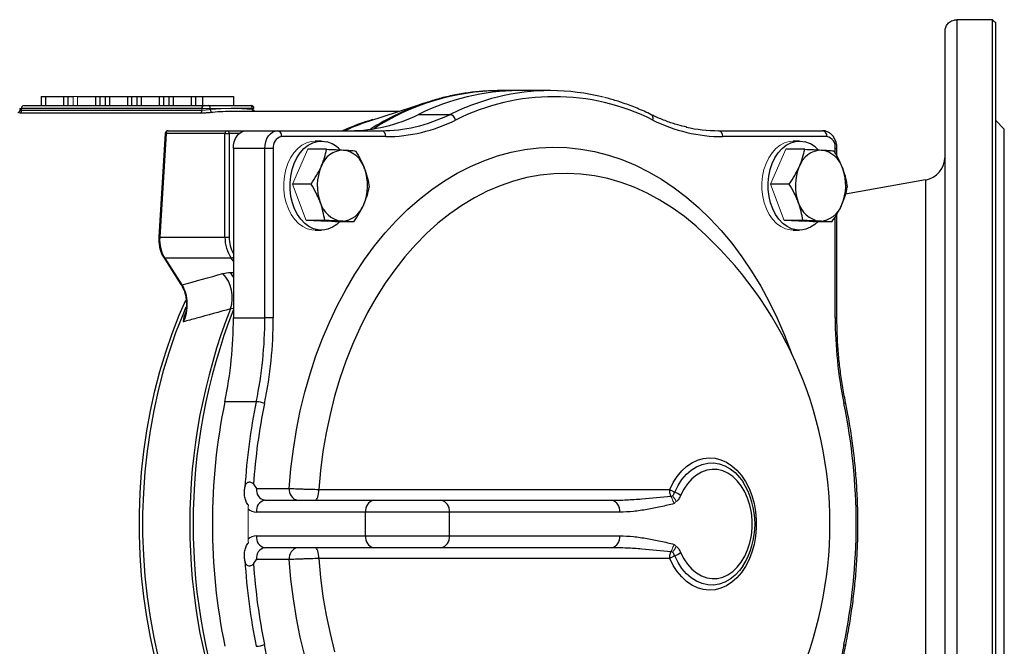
# Model space of a CAD drawing. Header units: millimetres. Extents: x -2057 to -42, y -528 to 953.
# Tile 11 of 22: x -788 to -456, y -399 to -188. Entities that reach past the tile are written whole.
import ezdxf

# ---------------------------------------------------------------- set-up
doc = ezdxf.new("R2010")
doc.units = ezdxf.units.MM

msp = doc.modelspace()

# ---------------------------------------------------------------- linework, layer by layer
at = {"color": 0, "linetype": 'Continuous', "lineweight": 25}
for p, q in [((-472.37, -187.74), (-472.37, -527.53)), ((-460.37, -187.74), (-472.37, -187.74)), ((-460.37, -527.53), (-460.37, -187.74)), ((-459.37, -188.71), (-459.37, -526.56)), ((-476.37, -523.62), (-476.37, -191.65)), ((-620.17, -211.63), (-626.61, -211.63)), ((-609.57, -211.63), (-620.17, -211.63)), ((-781.16, -213.63), (-779.69, -213.63)), ((-781.16, -213.63), (-781.16, -216.63)), ((-779.69, -213.63), (-773.63, -213.63)), ((-779.69, -213.63), (-779.69, -216.63)), ((-773.63, -213.63), (-773.63, -216.63)), ((-773.63, -213.63), (-772.18, -213.63)), ((-772.18, -213.63), (-772.18, -216.63)), ((-772.18, -213.63), (-770.39, -213.63)), ((-768.92, -213.63), (-762.86, -213.63)), ((-762.86, -213.63), (-762.86, -216.63)), ((-762.86, -213.63), (-761.41, -213.63)), ((-761.41, -213.63), (-761.41, -216.63)), ((-761.41, -213.63), (-759.62, -213.63)), ((-759.62, -213.63), (-758.15, -213.63)), ((-759.62, -213.63), (-759.62, -216.63)), ((-758.15, -213.63), (-752.09, -213.63)), ((-758.15, -213.63), (-758.15, -216.63)), ((-752.09, -213.63), (-752.09, -216.63)), ((-752.09, -213.63), (-750.64, -213.63)), ((-750.64, -213.63), (-750.64, -216.63)), ((-750.64, -213.63), (-748.85, -213.63)), ((-748.85, -213.63), (-747.38, -213.63)), ((-748.85, -213.63), (-748.85, -216.63)), ((-747.38, -213.63), (-741.32, -213.63)), ((-747.38, -213.63), (-747.38, -216.63)), ((-741.32, -213.63), (-739.87, -213.63)), ((-741.32, -213.63), (-741.32, -216.63)), ((-739.87, -213.63), (-739.87, -216.63)), ((-739.87, -213.63), (-738.08, -213.63)), ((-738.08, -213.63), (-736.61, -213.63)), ((-738.08, -213.63), (-738.08, -216.63)), ((-736.61, -213.63), (-730.55, -213.63)), ((-736.61, -213.63), (-736.61, -216.63)), ((-730.55, -213.63), (-730.55, -216.63)), ((-730.55, -213.63), (-729.1, -213.63)), ((-729.1, -213.63), (-729.1, -216.63)), ((-729.1, -213.63), (-726.74, -213.63)), ((-726.74, -213.63), (-716.25, -213.63)), ((-726.74, -213.63), (-726.74, -216.63)), ((-716.25, -213.63), (-716.25, -216.63)), ((-651.14, -215.59), (-670.77, -222.03)), ((-651.14, -215.59), (-650.93, -215.53)), ((-788.34, -217.63), (-788.34, -218.16)), ((-787.76, -218.24), (-787.76, -217.63)), ((-726.94, -217.63), (-787.76, -217.63)), ((-787.76, -218.24), (-726.94, -218.24)), ((-787.05, -216.63), (-726.24, -216.63)), ((-726.24, -216.63), (-724.82, -216.63)), ((-724.82, -216.63), (-710.68, -216.63)), ((-709.97, -217.63), (-717.05, -217.63)), ((-660.41, -218.63), (-716.34, -218.63)), ((-710.68, -216.63), (-710.39, -216.63)), ((-727.59, -219.23), (-788.4, -219.23)), ((-670.77, -222.03), (-670.92, -222.08)), ((-653.9, -219.64), (-643.29, -219.64)), ((-456.37, -224.63), (-459.37, -221.63)), ((-738.32, -225.13), (-718.46, -225.13)), ((-718.46, -225.13), (-712.1, -225.13)), ((-712.1, -225.13), (-701.49, -225.13)), ((-701.49, -225.13), (-666.4, -225.13)), ((-552.73, -225.13), (-517.64, -225.13)), ((-456.37, -490.63), (-456.37, -224.63)), ((-739.32, -226.07), (-741.47, -260.93)), ((-739.02, -226.13), (-741.18, -260.99)), ((-719.17, -226.13), (-739.02, -226.13)), ((-719.17, -260.99), (-719.17, -226.13)), ((-719.17, -226.13), (-717.75, -226.13)), ((-717.75, -226.13), (-717.75, -260.99)), ((-714.44, -226.13), (-717.75, -226.13)), ((-664.98, -227.13), (-700.07, -227.13)), ((-686.64, -228.63), (-688.76, -228.63)), ((-516.23, -227.13), (-551.32, -227.13)), ((-525.42, -228.63), (-527.54, -228.63)), ((-716.34, -231.13), (-716.34, -288.21)), ((-705.73, -231.13), (-716.34, -231.13)), ((-705.73, -288.21), (-705.73, -231.13)), ((-702.9, -231.13), (-705.73, -231.13)), ((-702.9, -231.13), (-702.9, -288.21)), ((-684.91, -231.38), (-691.22, -231.38)), ((-523.69, -231.38), (-530, -231.38)), ((-513.4, -232.79), (-513.4, -231.13)), ((-513.4, -231.13), (-512.81, -231.13)), ((-512.81, -233.84), (-512.81, -231.13)), ((-482.99, -241.74), (-509.98, -246.5)), ((-482.99, -241.74), (-482.99, -473.52)), ((-690.12, -243.12), (-696.43, -243.12)), ((-528.9, -243.12), (-535.21, -243.12)), ((-685.54, -255.37), (-691.85, -255.37)), ((-524.32, -255.37), (-530.63, -255.37)), ((-513.4, -288.21), (-513.4, -254.13)), ((-512.81, -288.21), (-512.81, -253.05)), ((-688.76, -258.63), (-686.64, -258.63)), ((-675.75, -255.88), (-682.06, -255.88)), ((-559.49, -258.06), (-559.67, -257.89)), ((-527.54, -258.63), (-525.42, -258.63)), ((-514.53, -255.88), (-520.84, -255.88)), ((-741.18, -260.99), (-719.17, -260.99)), ((-719.17, -260.99), (-717.75, -260.99)), ((-739.84, -267.9), (-734.01, -276.94)), ((-717.1, -268.06), (-739.5, -268.06)), ((-739.5, -268.06), (-733.67, -277.11)), ((-716.34, -269.13), (-717.1, -268.06)), ((-717.28, -272.91), (-716.34, -272.91)), ((-734.01, -276.94), (-734, -276.95)), ((-716.34, -284.99), (-717.31, -285.15)), ((-716.34, -288.21), (-705.73, -288.21)), ((-702.9, -288.21), (-705.73, -288.21)), ((-513.4, -288.21), (-512.81, -288.21)), ((-708.61, -316.43), (-719.21, -316.43)), ((-708.56, -345.63), (-697.5, -345.63)), ((-687.53, -345.98), (-569.17, -345.98)), ((-705.73, -349.63), (-668.96, -349.63)), ((-668.96, -349.63), (-646.33, -349.63)), ((-646.33, -349.63), (-588.86, -349.63)), ((-671.79, -353.63), (-708.56, -353.63)), ((-643.51, -353.63), (-671.79, -353.63)), ((-671.79, -361.63), (-671.79, -353.63)), ((-643.51, -361.63), (-643.51, -353.63)), ((-586.03, -353.63), (-643.51, -353.63)), ((-708.56, -361.63), (-671.79, -361.63)), ((-671.79, -361.63), (-643.51, -361.63)), ((-643.51, -361.63), (-586.03, -361.63)), ((-668.96, -365.63), (-705.73, -365.63)), ((-646.33, -365.63), (-668.96, -365.63)), ((-588.86, -365.63), (-646.33, -365.63)), ((-697.5, -369.63), (-708.56, -369.63)), ((-569.17, -369.28), (-687.53, -369.28))]:
    msp.add_line(p, q, dxfattribs=at)
at = {"color": 0, "linetype": 'Continuous', "lineweight": 18}
for p, q in [((-770.39, -213.63), (-768.92, -213.63)), ((-770.39, -213.63), (-770.39, -216.63)), ((-768.92, -213.63), (-768.92, -216.63)), ((-787.76, -217.63), (-788.34, -217.63)), ((-787.34, -216.63), (-787.05, -216.63)), ((-724.12, -217.63), (-726.94, -217.63)), ((-726.94, -218.24), (-726.94, -217.63)), ((-717.05, -217.63), (-724.12, -217.63)), ((-709.97, -217.99), (-709.97, -217.63)), ((-709.39, -217.63), (-709.97, -217.63)), ((-696.43, -243.12), (-691.22, -231.38)), ((-535.21, -243.12), (-530, -231.38)), ((-691.85, -255.37), (-696.43, -243.12)), ((-530.63, -255.37), (-535.21, -243.12)), ((-682.06, -255.88), (-691.85, -255.37)), ((-520.84, -255.88), (-530.63, -255.37)), ((-711.39, -357.63), (-711.39, -352.56)), ((-711.39, -362.7), (-711.39, -357.63))]:
    msp.add_line(p, q, dxfattribs=at)
at = {"color": 0, "linetype": 'Continuous', "lineweight": 25, "flags": 128}
for points in [[(-574.88, -221.53), (-574.82, -221.17), (-574.81, -220.81), (-574.86, -220.48), (-574.97, -220.2), (-575.13, -219.96), (-575.33, -219.79), (-575.42, -219.74)], [(-716.34, -231.13), (-716.26, -229.96), (-716.02, -228.84), (-715.62, -227.8), (-715.1, -226.89), (-714.45, -226.14), (-713.72, -225.59), (-712.92, -225.25), (-712.1, -225.13)], [(-705.73, -231.13), (-705.65, -229.96), (-705.41, -228.84), (-705.02, -227.8), (-704.49, -226.89), (-703.85, -226.14), (-703.11, -225.59), (-702.32, -225.25), (-701.49, -225.13)], [(-680.52, -255.88), (-681.44, -256.71), (-682.92, -257.68), (-684.47, -258.32), (-686.09, -258.61), (-687.71, -258.56), (-689.31, -258.15), (-690.84, -257.4), (-692.28, -256.34), (-693.59, -254.97), (-694.73, -253.34), (-695.68, -251.48), (-696.42, -249.43), (-696.93, -247.25), (-697.2, -244.99), (-697.23, -242.69), (-697, -240.42), (-696.53, -238.22), (-695.83, -236.15), (-694.92, -234.25), (-693.81, -232.57), (-692.53, -231.16), (-691.11, -230.03), (-689.59, -229.23), (-688, -228.76), (-686.38, -228.64), (-684.77, -228.87), (-684.77, -228.87)], [(-519.3, -255.88), (-520.22, -256.71), (-521.69, -257.68), (-523.25, -258.32), (-524.86, -258.61), (-526.49, -258.56), (-528.09, -258.15), (-529.62, -257.4), (-531.06, -256.34), (-532.36, -254.97), (-533.51, -253.34), (-534.46, -251.48), (-535.2, -249.43), (-535.71, -247.25), (-535.98, -244.99), (-536.01, -242.69), (-535.78, -240.42), (-535.31, -238.22), (-534.61, -236.15), (-533.7, -234.25), (-532.59, -232.57), (-531.31, -231.16), (-529.89, -230.03), (-528.37, -229.23), (-526.78, -228.76), (-525.16, -228.64), (-523.55, -228.87), (-523.55, -228.87)], [(-697.5, -345.63), (-696.94, -339.01), (-696.12, -332.45), (-695.06, -325.95), (-693.77, -319.54), (-692.24, -313.23), (-690.47, -307.05), (-688.48, -301.01), (-686.27, -295.12), (-683.84, -289.4), (-681.2, -283.88), (-678.36, -278.56), (-675.33, -273.45), (-672.11, -268.58), (-668.72, -263.95), (-665.15, -259.58), (-661.43, -255.49), (-657.57, -251.67), (-653.57, -248.15), (-649.44, -244.93), (-645.2, -242.02), (-640.85, -239.42), (-636.42, -237.16), (-631.91, -235.23), (-627.33, -233.63), (-622.7, -232.38), (-618.03, -231.47), (-613.33, -230.91), (-608.62, -230.7), (-603.9, -230.84), (-599.2, -231.33), (-594.52, -232.17), (-589.88, -233.36), (-585.3, -234.88), (-580.77, -236.75), (-576.32, -238.95), (-571.96, -241.48), (-567.69, -244.33), (-563.54, -247.49), (-559.51, -250.95), (-555.62, -254.71), (-551.87, -258.75), (-548.28, -263.07), (-544.85, -267.64), (-541.6, -272.47), (-538.53, -277.53), (-535.65, -282.81), (-532.97, -288.3), (-530.5, -293.98), (-528.24, -299.83), (-528.15, -300.08)], [(-559.67, -257.89), (-560.3, -257.34), (-564.25, -254.07), (-568.32, -251.11), (-572.51, -248.48), (-576.78, -246.17), (-581.14, -244.19), (-585.57, -242.56), (-590.06, -241.27), (-594.59, -240.33), (-599.15, -239.75), (-603.73, -239.52), (-608.3, -239.64), (-612.87, -240.12), (-617.41, -240.95), (-621.91, -242.13), (-626.36, -243.66), (-630.74, -245.53), (-635.05, -247.74), (-639.26, -250.28), (-643.37, -253.14), (-647.36, -256.32), (-651.22, -259.8), (-654.94, -263.57), (-658.51, -267.63), (-661.91, -271.96), (-665.15, -276.54), (-668.2, -281.37), (-671.06, -286.43), (-673.72, -291.7), (-676.17, -297.17), (-678.4, -302.82), (-680.42, -308.63), (-682.2, -314.6), (-683.75, -320.69), (-685.06, -326.89), (-686.13, -333.19), (-686.96, -339.56), (-687.53, -345.98)], [(-716.34, -274.56), (-716.54, -274.15), (-717.28, -272.91)], [(-732.35, -433.06), (-734.57, -427.96), (-736.98, -421.82), (-739.16, -415.51), (-741.11, -409.05), (-742.83, -402.46), (-744.31, -395.76), (-745.55, -388.96), (-746.55, -382.08), (-747.3, -375.14), (-747.8, -368.16), (-748.05, -361.14), (-748.05, -354.12), (-747.8, -347.11), (-747.3, -340.12), (-746.55, -333.18), (-745.55, -326.3), (-744.31, -319.5), (-742.83, -312.8), (-741.11, -306.21), (-739.16, -299.76), (-736.98, -293.45), (-734.57, -287.3), (-732.37, -282.25)], [(-732.32, -284.56), (-733.41, -287.12), (-735.82, -293.28), (-738.01, -299.6), (-739.97, -306.08), (-741.7, -312.68), (-743.19, -319.4), (-744.43, -326.22), (-745.44, -333.11), (-746.19, -340.07), (-746.69, -347.08), (-746.94, -354.11), (-746.94, -361.15), (-746.69, -368.18), (-746.19, -375.19), (-745.44, -382.15), (-744.43, -389.05), (-743.19, -395.86), (-741.7, -402.58), (-739.97, -409.19), (-738.01, -415.66), (-735.82, -421.98), (-733.41, -428.14), (-732.33, -430.69)], [(-510.47, -316.99), (-510.23, -316.88), (-510.06, -316.78), (-509.95, -316.68), (-509.92, -316.59), (-509.92, -316.59)], [(-569.17, -345.98), (-568.03, -343.68), (-566.68, -341.6), (-565.17, -339.77), (-563.5, -338.23), (-561.71, -337), (-559.82, -336.1), (-557.87, -335.54), (-555.88, -335.34), (-553.89, -335.49), (-551.93, -335.99), (-550.03, -336.84), (-548.23, -338.03), (-546.54, -339.52), (-545, -341.3), (-543.63, -343.35), (-542.45, -345.62), (-541.48, -348.09), (-540.75, -350.7), (-540.25, -353.43), (-540, -356.22), (-540, -359.04), (-540.25, -361.83), (-540.75, -364.56), (-541.48, -367.18), (-542.45, -369.64), (-543.63, -371.92), (-545, -373.96), (-546.54, -375.74), (-548.23, -377.24), (-550.03, -378.42), (-551.93, -379.27), (-553.89, -379.78), (-555.88, -379.93), (-557.87, -379.72), (-559.82, -379.17), (-561.71, -378.26), (-563.5, -377.03), (-565.17, -375.49), (-566.68, -373.67), (-568.03, -371.59), (-569.17, -369.28)], [(-567.5, -346.87), (-566.39, -344.63), (-565.07, -342.63), (-563.57, -340.89), (-561.93, -339.45), (-560.17, -338.33), (-558.31, -337.54), (-556.4, -337.12), (-554.47, -337.05), (-552.55, -337.35), (-550.67, -338), (-548.87, -339), (-547.18, -340.33), (-545.63, -341.97), (-544.58, -343.36)], [(-565.51, -367.25), (-564.45, -369.35), (-563.19, -371.22), (-561.77, -372.82), (-560.19, -374.12), (-558.51, -375.1), (-556.74, -375.74), (-554.93, -376.02), (-553.11, -375.95), (-551.32, -375.51), (-549.58, -374.72), (-547.94, -373.6), (-546.43, -372.17), (-545.07, -370.45), (-543.9, -368.48), (-542.93, -366.3), (-542.19, -363.95), (-541.68, -361.47), (-541.43, -358.92), (-541.43, -356.34), (-541.68, -353.79), (-542.19, -351.32), (-542.93, -348.97), (-543.9, -346.78), (-545.07, -344.81), (-546.43, -343.09), (-547.94, -341.66), (-549.58, -340.54), (-551.32, -339.75), (-553.11, -339.32), (-554.93, -339.24), (-556.74, -339.53), (-558.51, -340.16), (-560.19, -341.14), (-561.77, -342.45), (-563.19, -344.05), (-564.45, -345.92), (-565.51, -348.01)], [(-688.68, -349.63), (-688.47, -349.56), (-688.26, -349.36), (-688.07, -349.03), (-687.9, -348.58), (-687.76, -348.03), (-687.65, -347.4), (-687.57, -346.71), (-687.53, -345.98)], [(-687.53, -369.28), (-687.57, -368.56), (-687.65, -367.86), (-687.76, -367.23), (-687.9, -366.68), (-688.07, -366.24), (-688.26, -365.9), (-688.47, -365.7), (-688.68, -365.63)], [(-544.55, -371.86), (-545.63, -373.3), (-547.18, -374.93), (-548.87, -376.26), (-550.67, -377.26), (-552.55, -377.92), (-554.47, -378.21), (-556.4, -378.15), (-558.31, -377.72), (-560.17, -376.94), (-561.93, -375.82), (-563.57, -374.37), (-565.07, -372.63), (-566.39, -370.63), (-567.5, -368.4)], [(-692.24, -402.03), (-693.77, -395.73), (-695.06, -389.32), (-696.12, -382.82), (-696.94, -376.25), (-697.5, -369.63)], [(-687.53, -369.28), (-686.96, -375.71), (-686.13, -382.08), (-685.06, -388.37), (-683.75, -394.58), (-682.2, -400.67)], [(-510.47, -398.27), (-510.23, -398.38), (-510.06, -398.49), (-509.95, -398.59), (-509.92, -398.67), (-509.92, -398.68)]]:
    msp.add_lwpolyline(points, dxfattribs=at)
at = {"color": 0, "linetype": 'Continuous', "lineweight": 18, "flags": 128}
for points in [[(-688.76, -258.63), (-689.83, -258.56), (-691.43, -258.15), (-692.96, -257.4), (-694.4, -256.34), (-695.71, -254.97), (-696.85, -253.34), (-697.8, -251.48), (-698.54, -249.43), (-699.05, -247.25), (-699.32, -244.99), (-699.35, -242.69), (-699.12, -240.42), (-698.65, -238.22), (-697.95, -236.15), (-697.04, -234.25), (-695.93, -232.57), (-694.65, -231.16), (-693.23, -230.03), (-691.71, -229.23), (-690.12, -228.76), (-688.76, -228.63)], [(-527.54, -258.63), (-528.61, -258.56), (-530.21, -258.15), (-531.74, -257.4), (-533.18, -256.34), (-534.49, -254.97), (-535.63, -253.34), (-536.58, -251.48), (-537.32, -249.43), (-537.83, -247.25), (-538.1, -244.99), (-538.13, -242.69), (-537.9, -240.42), (-537.43, -238.22), (-536.73, -236.15), (-535.82, -234.25), (-534.71, -232.57), (-533.43, -231.16), (-532.01, -230.03), (-530.49, -229.23), (-528.9, -228.76), (-527.54, -228.63)]]:
    msp.add_lwpolyline(points, dxfattribs=at)
at = {"color": 0, "linetype": 'Continuous', "lineweight": 25}
for centre, radius, start, end in [((-625.79, -290.57), 78.94, 90.6001, 123.16), ((-619.89, -287.81), 76.18, 90.2094, 116.5156), ((-609.56, -285.32), 73.69, 75.8003, 103.8671), ((-624.44, -296.06), 84.78, 108.3594, 122.6323), ((-608.12, -291.13), 79.67, 103.8727, 116.1985), ((-608.15, -288), 74.32, 63.4096, 116.5904), ((-788.68, -218.35), 0.93, 287.6543, 6.764), ((-727.87, -218.35), 0.93, 287.6543, 6.764), ((-726.06, -217.51), 0.893, 101.4218, 188.0495), ((-725, -217.51), 0.893, 351.9505, 78.5782), ((-723.17, -218.06), 0.945, 175.6998, 258.7375), ((-716.33, -288.29), 69.66, 90.0029, 95.7873), ((-717.05, -287.79), 70.16, 84.2127, 89.9971), ((-710.86, -217.51), 0.893, 351.9505, 78.5782), ((-710.39, -217.63), 1, 0, 90), ((-708.76, -218.07), 1.21, 176.0575, 207.4477), ((-648.24, -294.7), 76.27, 106.015, 114.198), ((-646.78, -295.13), 76.94, 108.2855, 114.5201), ((-677.26, -172.69), 52.44, 270.2767, 296.4483), ((-665.24, -173.65), 53.49, 270.2767, 296.4483), ((-667.36, -170.72), 54.52, 283.0795, 296.1979), ((-643.69, -221.91), 2.3, 9.4511, 80.1235), ((-551.06, -173.65), 53.49, 243.5517, 269.7233), ((-738.32, -226.13), 1, 90, 176.46), ((-738.14, -226.01), 0.893, 101.4218, 188.0495), ((-718.28, -226.01), 0.893, 101.4218, 188.0495), ((-718.64, -226.01), 0.893, 351.9505, 78.5782), ((-701.84, -226.88), 1.79, 351.9505, 78.5782), ((-666.43, -174.54), 50.59, 270.0346, 283.0239), ((-666.75, -226.88), 1.79, 351.9505, 78.5782), ((-552.7, -174.57), 50.56, 257.4862, 269.9675), ((-553.09, -226.88), 1.79, 351.9505, 78.5782), ((-517.99, -226.88), 1.79, 351.9505, 78.5782), ((-739.04, -225.48), 0.655, 244.8951, 271.1444), ((-699.37, -230.63), 3.57, 101.4218, 188.0495), ((-687.23, -237.88), 9.34, 43.5914, 74.7112), ((-526.01, -237.88), 9.34, 43.5914, 74.7112), ((-516.93, -230.63), 3.57, 351.9505, 78.5782), ((-678.94, -239.88), 8.24, 92.1633, 161.4182), ((-680.57, -240.35), 8.81, 15.341, 81.4385), ((-517.72, -239.88), 8.24, 92.1633, 161.4182), ((-519.34, -240.35), 8.81, 15.341, 81.4385), ((-484.37, -233.87), 8, 280, 0), ((-671.76, -243.64), 16.3, 156.8978, 200.0894), ((-687.37, -243.62), 16.3, 336.8978, 20.0894), ((-510.54, -243.64), 16.3, 156.8978, 200.0894), ((-526.15, -243.62), 16.3, 336.8978, 20.0894), ((-678.57, -246.91), 8.81, 195.341, 261.4385), ((-680.2, -247.39), 8.24, 272.1633, 341.4182), ((-517.35, -246.91), 8.81, 195.341, 261.4385), ((-518.97, -247.39), 8.24, 272.1633, 341.4182), ((-649.16, -357.63), 134, 311.8993, 48.1007), ((-741.19, -260.34), 0.655, 244.8951, 271.1444), ((-706.8, -261.21), 12.37, 178.9993, 213.6506), ((-706.36, -261.15), 11.4, 179.2124, 208.8601), ((-739.52, -267.66), 0.401, 215.9667, 272.3004), ((-717.2, -266.59), 1.47, 274.2318, 305.9689), ((-728.58, -281.32), 11.9, 341.2275, 42.8505), ((-733.68, -276.7), 0.404, 217.8662, 272.1388), ((-532.85, -357.63), 198.19, 158.5479, 201.4521), ((-531.41, -357.63), 198.53, 158.6704, 201.3296), ((-855.2, -288.32), 138.86, 348.3218, 0.0472), ((-844.59, -288.32), 138.86, 348.3218, 0.0472), ((-844.54, -288.32), 141.64, 348.3218, 0.0472), ((-371.76, -288.32), 141.64, 179.9528, 191.6782), ((-519.47, -357.63), 203.95, 168.3443, 191.6557), ((-511.85, -357.2), 200.94, 168.2921, 176.5831), ((-511.98, -357.18), 197.98, 168.2893, 176.2466), ((-708.87, -324.79), 8.37, 68.7567, 88.216), ((-707.48, -357.63), 201.16, 348.3443, 11.6557), ((-567.11, -357.63), 26.67, 327.7517, 32.3668), ((-705.02, -346.13), 3.57, 171.9505, 258.5782), ((-693.97, -346.13), 3.57, 171.9505, 258.5782), ((-564.87, -339.9), 7.45, 234.734, 249.2991), ((-569.91, -353.37), 6.93, 50.5752, 69.7124), ((-705.02, -353.13), 3.57, 101.4218, 188.0495), ((-668.25, -353.13), 3.57, 101.4218, 188.0495), ((-647.04, -353.13), 3.57, 351.9505, 78.5782), ((-589.57, -353.13), 3.57, 351.9505, 78.5782), ((-708.48, -349.16), 4.47, 229.4764, 269.0165), ((-708.48, -366.1), 4.47, 90.9835, 130.5236), ((-705.02, -362.13), 3.57, 171.9505, 258.5782), ((-668.25, -362.13), 3.57, 171.9505, 258.5782), ((-647.04, -362.13), 3.57, 281.4218, 8.0495), ((-589.57, -362.13), 3.57, 281.4218, 8.0495), ((-705.02, -369.13), 3.57, 101.4218, 188.0495), ((-693.97, -369.13), 3.57, 101.4218, 188.0495), ((-564.87, -375.37), 7.45, 110.7009, 125.266), ((-569.91, -361.9), 6.93, 290.2876, 309.4248), ((-511.85, -358.06), 200.94, 183.4169, 191.7079), ((-511.98, -358.09), 197.98, 183.7534, 191.7107), ((-708.87, -390.47), 8.37, 271.784, 291.2433), ((-844.54, -426.94), 141.64, 359.9528, 11.6782), ((-371.76, -426.94), 141.64, 168.3218, 180.0472)]:
    msp.add_arc(centre, radius, start, end, dxfattribs=at)
at = {"color": 0, "linetype": 'Continuous', "lineweight": 18}
for centre, radius, start, end in [((-619.86, -287.97), 76.34, 90.2375, 116.4875), ((-786.87, -217.51), 0.893, 101.4218, 188.0495), ((-717.04, -287.79), 70.16, 90.0029, 95.7873), ((-519.41, -357.63), 204.01, 168.3478, 191.6522), ((-568.8, -344.74), 3.48, 270.4167, 278.3783), ((-571.39, -351.53), 4.56, 18.6198, 47.335), ((-505, -357.63), 206.39, 178.252, 180.0002), ((-505, -357.63), 206.39, 179.9998, 181.748), ((-571.39, -363.73), 4.56, 312.665, 341.3802), ((-568.8, -370.53), 3.48, 81.6217, 89.5833)]:
    msp.add_arc(centre, radius, start, end, dxfattribs=at)
at = {"color": 0, "linetype": 'Continuous', "lineweight": 25}
msp.add_ellipse((-734.11, -260.99), major_axis=(1.1, 9.97), ratio=0.702776, start_param=1.648421, end_param=2.433819, dxfattribs=at)
for points, knots in [([(-476.37, -191.62), (-476.37, -191.17), (-476.29, -190.74), (-476.06, -190.1), (-475.96, -189.89), (-475.72, -189.48), (-475.58, -189.29), (-475.25, -188.91), (-475.06, -188.73), (-474.64, -188.41), (-474.4, -188.26), (-473.88, -188.01), (-473.6, -187.91), (-473.15, -187.81), (-473, -187.78), (-472.69, -187.75), (-472.53, -187.74), (-472.37, -187.74)], [0, 0, 0, 0, 0.25, 0.25, 0.375, 0.375, 0.5, 0.5, 0.625, 0.625, 0.75, 0.75, 0.875, 0.875, 0.9375, 0.9375, 1, 1, 1, 1]), ([(-626.67, -211.63), (-628.31, -211.66), (-631.59, -211.73), (-636.51, -212.22), (-641.4, -213.01), (-646.22, -214.08), (-649.37, -215.05), (-650.92, -215.53)], [0, 0, 0, 0, 0.200562, 0.401857, 0.603221, 0.804763, 1, 1, 1, 1]), ([(-575.42, -219.74), (-576.23, -219.35), (-578.57, -218.23), (-582.49, -216.63), (-586.96, -215.06), (-589.9, -214.29), (-591.25, -213.94)], [0, 0, 0, 0, 0.157115, 0.45278, 0.748302, 1, 1, 1, 1]), ([(-788.35, -218.16), (-788.35, -218.19), (-788.33, -218.33), (-788.42, -218.56), (-788.57, -218.8), (-788.73, -218.95), (-788.86, -219.03), (-788.94, -219.06), (-788.97, -219.07), (-788.97, -219.07), (-788.97, -219.07)], [0, 0, 0, 0, 0.055633, 0.279461, 0.459562, 0.611479, 0.73441, 0.832641, 0.937549, 1, 1, 1, 1]), ([(-788.32, -218.16), (-788.32, -218.17), (-788.32, -218.2), (-788.09, -218.23), (-787.85, -218.24), (-787.76, -218.24)], [0, 0, 0, 0, 0.294176, 0.722913, 1, 1, 1, 1]), ([(-723.36, -218.99), (-723.5, -219), (-723.65, -219.02), (-723.98, -219.04), (-724.15, -219.06), (-724.51, -219.09), (-724.7, -219.1), (-725.08, -219.13), (-725.28, -219.14), (-725.67, -219.17), (-725.87, -219.18), (-726.25, -219.2), (-726.44, -219.2), (-726.8, -219.22), (-726.97, -219.22), (-727.3, -219.23), (-727.45, -219.23), (-727.59, -219.23)], [0, 0, 0, 0, 0.125, 0.125, 0.25, 0.25, 0.375, 0.375, 0.5, 0.5, 0.625, 0.625, 0.75, 0.75, 0.875, 0.875, 1, 1, 1, 1]), ([(-709.26, -218.63), (-709.27, -218.61), (-709.35, -218.5), (-709.4, -218.32), (-709.38, -218.18), (-709.38, -218.16)], [0, 0, 0, 0, 0.155877, 0.869217, 1, 1, 1, 1]), ([(-563.44, -223.93), (-564.46, -223.7), (-566.77, -223.17), (-570.32, -221.97), (-573.29, -220.76), (-574.98, -219.95), (-575.42, -219.74)], [0, 0, 0, 0, 0.249719, 0.568566, 0.887056, 1, 1, 1, 1]), ([(-512.81, -231.13), (-512.82, -230.87), (-512.84, -230.14), (-513.09, -228.96), (-513.62, -227.68), (-514.37, -226.62), (-515.27, -225.83), (-516.27, -225.33), (-517.08, -225.15), (-517.54, -225.13), (-517.64, -225.13)], [0, 0, 0, 0, 0.087279, 0.241747, 0.398466, 0.557208, 0.696149, 0.830559, 0.962208, 1, 1, 1, 1]), ([(-686.75, -237.25), (-686.53, -236.75), (-686.33, -236.26), (-685.96, -235.26), (-685.79, -234.76), (-685.34, -233.29), (-685.1, -232.33), (-684.91, -231.38)], [0, 0, 0, 0, 0.25, 0.25, 0.5, 0.5, 1, 1, 1, 1]), ([(-684.91, -231.38), (-683.87, -231.43), (-682.88, -231.47), (-680.98, -231.55), (-680.09, -231.6), (-679.25, -231.64)], [0, 0, 0, 0, 0.5, 0.5, 1, 1, 1, 1]), ([(-679.25, -231.64), (-678.84, -231.66), (-678.44, -231.68), (-677.68, -231.73), (-677.32, -231.75), (-676.3, -231.81), (-675.68, -231.86), (-675.12, -231.9)], [0, 0, 0, 0, 0.25, 0.25, 0.5, 0.5, 1, 1, 1, 1]), ([(-675.12, -231.9), (-674.51, -232.9), (-673.94, -233.91), (-672.92, -235.95), (-672.46, -236.98), (-672.07, -238.02)], [0, 0, 0, 0, 0.5, 0.5, 1, 1, 1, 1]), ([(-525.53, -237.25), (-525.31, -236.75), (-525.11, -236.26), (-524.74, -235.26), (-524.57, -234.76), (-524.12, -233.29), (-523.88, -232.33), (-523.69, -231.38)], [0, 0, 0, 0, 0.25, 0.25, 0.5, 0.5, 1, 1, 1, 1]), ([(-523.69, -231.38), (-522.65, -231.43), (-521.66, -231.47), (-519.76, -231.55), (-518.87, -231.6), (-518.03, -231.64)], [0, 0, 0, 0, 0.5, 0.5, 1, 1, 1, 1]), ([(-518.03, -231.64), (-517.62, -231.66), (-517.22, -231.68), (-516.46, -231.73), (-516.1, -231.75), (-515.08, -231.81), (-514.46, -231.86), (-513.9, -231.9)], [0, 0, 0, 0, 0.25, 0.25, 0.5, 0.5, 1, 1, 1, 1]), ([(-513.9, -231.9), (-513.29, -232.9), (-512.72, -233.91), (-511.69, -235.95), (-511.24, -236.98), (-510.85, -238.02)], [0, 0, 0, 0, 0.5, 0.5, 1, 1, 1, 1]), ([(-690.12, -243.12), (-689.46, -242.16), (-688.84, -241.19), (-687.7, -239.23), (-687.19, -238.24), (-686.75, -237.25)], [0, 0, 0, 0, 0.5, 0.5, 1, 1, 1, 1]), ([(-672.07, -238.02), (-671.87, -238.54), (-671.7, -239.06), (-671.38, -240.1), (-671.24, -240.61), (-670.86, -242.14), (-670.68, -243.15), (-670.54, -244.15)], [0, 0, 0, 0, 0.25, 0.25, 0.5, 0.5, 1, 1, 1, 1]), ([(-528.9, -243.12), (-528.24, -242.16), (-527.62, -241.19), (-526.48, -239.23), (-525.97, -238.24), (-525.53, -237.25)], [0, 0, 0, 0, 0.5, 0.5, 1, 1, 1, 1]), ([(-510.85, -238.02), (-510.65, -238.54), (-510.48, -239.06), (-510.16, -240.1), (-510.02, -240.61), (-509.64, -242.14), (-509.46, -243.15), (-509.31, -244.15)], [0, 0, 0, 0, 0.25, 0.25, 0.5, 0.5, 1, 1, 1, 1]), ([(-687.07, -249.24), (-687.26, -248.72), (-687.48, -248.2), (-687.93, -247.17), (-688.18, -246.65), (-688.95, -245.12), (-689.51, -244.12), (-690.12, -243.12)], [0, 0, 0, 0, 0.25, 0.25, 0.5, 0.5, 1, 1, 1, 1]), ([(-672.38, -250.01), (-672.16, -249.52), (-671.96, -249.02), (-671.59, -248.02), (-671.42, -247.53), (-670.96, -246.06), (-670.73, -245.1), (-670.54, -244.15)], [0, 0, 0, 0, 0.25, 0.25, 0.5, 0.5, 1, 1, 1, 1]), ([(-525.85, -249.24), (-526.04, -248.72), (-526.26, -248.2), (-526.71, -247.17), (-526.96, -246.65), (-527.73, -245.12), (-528.29, -244.12), (-528.9, -243.12)], [0, 0, 0, 0, 0.25, 0.25, 0.5, 0.5, 1, 1, 1, 1]), ([(-511.16, -250.01), (-510.94, -249.52), (-510.74, -249.02), (-510.37, -248.02), (-510.2, -247.53), (-509.74, -246.06), (-509.51, -245.1), (-509.31, -244.15)], [0, 0, 0, 0, 0.25, 0.25, 0.5, 0.5, 1, 1, 1, 1]), ([(-685.54, -255.37), (-685.68, -254.36), (-685.87, -253.36), (-686.37, -251.32), (-686.68, -250.29), (-687.07, -249.24)], [0, 0, 0, 0, 0.5, 0.5, 1, 1, 1, 1]), ([(-675.75, -255.88), (-675.09, -254.93), (-674.47, -253.95), (-673.33, -251.99), (-672.82, -251.01), (-672.38, -250.01)], [0, 0, 0, 0, 0.5, 0.5, 1, 1, 1, 1]), ([(-524.32, -255.37), (-524.46, -254.36), (-524.65, -253.36), (-525.15, -251.32), (-525.46, -250.29), (-525.85, -249.24)], [0, 0, 0, 0, 0.5, 0.5, 1, 1, 1, 1]), ([(-514.53, -255.88), (-513.87, -254.93), (-513.25, -253.95), (-512.11, -251.99), (-511.6, -251.01), (-511.16, -250.01)], [0, 0, 0, 0, 0.5, 0.5, 1, 1, 1, 1]), ([(-679.88, -255.62), (-680.3, -255.6), (-680.73, -255.58), (-681.63, -255.54), (-682.09, -255.52), (-683.51, -255.45), (-684.51, -255.41), (-685.54, -255.37)], [0, 0, 0, 0, 0.25, 0.25, 0.5, 0.5, 1, 1, 1, 1]), ([(-675.75, -255.88), (-676.32, -255.84), (-676.93, -255.8), (-678.3, -255.71), (-679.05, -255.67), (-679.88, -255.62)], [0, 0, 0, 0, 0.5, 0.5, 1, 1, 1, 1]), ([(-518.66, -255.62), (-519.08, -255.6), (-519.51, -255.58), (-520.41, -255.54), (-520.87, -255.52), (-522.29, -255.45), (-523.29, -255.41), (-524.32, -255.37)], [0, 0, 0, 0, 0.25, 0.25, 0.5, 0.5, 1, 1, 1, 1]), ([(-514.53, -255.88), (-515.1, -255.84), (-515.71, -255.8), (-517.08, -255.71), (-517.83, -255.67), (-518.66, -255.62)], [0, 0, 0, 0, 0.5, 0.5, 1, 1, 1, 1]), ([(-741.47, -260.93), (-741.49, -261.25), (-741.52, -262.16), (-741.4, -263.65), (-741.04, -265.34), (-740.51, -266.77), (-740.04, -267.56), (-739.84, -267.9)], [0, 0, 0, 0, 0.1244406, 0.3575712, 0.5913276, 0.8255334, 1, 1, 1, 1]), ([(-734.02, -276.96), (-733.83, -277.27), (-733.37, -278), (-732.82, -279.4), (-732.39, -281.08), (-732.17, -282.87), (-732.18, -284.71), (-732.35, -286.27), (-732.59, -287.17), (-732.68, -287.48)], [0, 0, 0, 0, 0.114657, 0.275235, 0.436335, 0.596673, 0.756101, 0.914053, 1, 1, 1, 1]), ([(-733.67, -277.11), (-733.17, -277.91), (-732.78, -278.81), (-732.43, -280.06), (-732.36, -280.32), (-732.25, -280.83), (-732.2, -281.09), (-732.08, -281.89), (-732.02, -282.43), (-731.98, -283.53), (-731.98, -284.1), (-732.06, -285.22), (-732.13, -285.78), (-732.33, -286.88), (-732.47, -287.44), (-732.8, -288.51), (-732.99, -289.03), (-733.22, -289.53)], [0, 0, 0, 0, 0.25, 0.25, 0.3125, 0.3125, 0.375, 0.375, 0.5, 0.5, 0.625, 0.625, 0.75, 0.75, 0.875, 0.875, 1, 1, 1, 1]), ([(-717.31, -285.15), (-721.14, -286.2), (-724.96, -287.25), (-728.78, -288.31), (-730.26, -288.72), (-731.74, -289.12), (-733.22, -289.53)], [0, 0, 0, 0, 0.02, 0.02, 0.02, 0.02774788, 0.02774788, 0.02774788, 0.02774788]), ([(-733.22, -289.53), (-733.22, -289.53), (-733.21, -289.48), (-733.17, -289.25), (-733.05, -288.56), (-732.88, -287.6), (-732.56, -286.76), (-732.43, -286.44)], [0, 0, 0, 0, 0.004827, 0.045194, 0.23198, 0.697354, 1, 1, 1, 1]), ([(-732.59, -287.26), (-732.72, -287.76), (-732.9, -288.48), (-733.12, -289.22), (-733.2, -289.48), (-733.22, -289.53), (-733.22, -289.53)], [0, 0, 0, 0, 0.64502, 0.930598, 0.992295, 1, 1, 1, 1]), ([(-509.92, -316.59), (-510.11, -315.64), (-510.66, -312.9), (-511.42, -308.29), (-512.1, -302.76), (-512.56, -297.18), (-512.78, -292.32), (-512.8, -289.33), (-512.81, -288.21)], [0, 0, 0, 0, 0.102318, 0.297496, 0.492702, 0.687916, 0.883134, 1, 1, 1, 1]), ([(-509.92, -398.68), (-509.69, -397.53), (-509.02, -394.2), (-508.07, -388.63), (-507.15, -381.96), (-506.46, -375.23), (-505.99, -368.47), (-505.74, -361.68), (-505.72, -354.89), (-505.93, -348.1), (-506.35, -341.33), (-507, -334.59), (-507.88, -327.91), (-508.86, -321.9), (-509.61, -318.15), (-509.92, -316.59)], [0, 0, 0, 0, 0.043073, 0.124725, 0.206378, 0.28803, 0.369681, 0.451331, 0.532981, 0.614632, 0.696284, 0.777937, 0.859593, 0.941252, 1, 1, 1, 1]), ([(-711.29, -351.34), (-711.58, -350.96), (-711.83, -350.54), (-712.13, -349.83), (-712.22, -349.59), (-712.37, -349.08), (-712.43, -348.82), (-712.53, -348.29), (-712.57, -348.01), (-712.62, -347.46), (-712.63, -347.18), (-712.62, -346.62), (-712.6, -346.34), (-712.53, -345.78), (-712.49, -345.5), (-712.43, -345.23)], [0, 0, 0, 0, 0.25, 0.25, 0.375, 0.375, 0.5, 0.5, 0.625, 0.625, 0.75, 0.75, 0.875, 0.875, 1, 1, 1, 1]), ([(-712.43, -345.23), (-712.39, -345.05), (-712.35, -344.88), (-712.24, -344.54), (-712.17, -344.38), (-712.01, -344.07), (-711.91, -343.92), (-711.72, -343.74), (-711.65, -343.68), (-711.5, -343.59), (-711.42, -343.55), (-711.25, -343.5), (-711.16, -343.48), (-710.98, -343.47), (-710.89, -343.47), (-710.62, -343.5), (-710.45, -343.54), (-710.13, -343.68), (-709.98, -343.76), (-709.73, -343.96), (-709.62, -344.08), (-709.53, -344.22)], [0, 0, 0, 0, 0.125, 0.125, 0.25, 0.25, 0.375, 0.375, 0.4375, 0.4375, 0.5, 0.5, 0.5625, 0.5625, 0.625, 0.625, 0.75, 0.75, 0.875, 0.875, 1, 1, 1, 1]), ([(-697.5, -345.63), (-697.18, -345.65), (-696.84, -345.67), (-696.12, -345.7), (-695.75, -345.72), (-694.97, -345.75), (-694.57, -345.77), (-693.72, -345.8), (-693.3, -345.82), (-692.43, -345.85), (-691.99, -345.86), (-691.09, -345.89), (-690.64, -345.9), (-689.29, -345.94), (-688.4, -345.96), (-687.53, -345.98)], [0, 0, 0, 0, 0.125, 0.125, 0.25, 0.25, 0.375, 0.375, 0.5, 0.5, 0.625, 0.625, 0.75, 0.75, 1, 1, 1, 1]), ([(-588.86, -349.63), (-587.13, -349.63), (-585.41, -349.58), (-582, -349.42), (-580.31, -349.31), (-575.28, -348.92), (-572, -348.57), (-568.77, -348.21)], [0, 0, 0, 0, 0.25, 0.25, 0.5, 0.5, 1, 1, 1, 1]), ([(-568.77, -348.21), (-568.85, -348.06), (-568.92, -347.89), (-569.04, -347.54), (-569.08, -347.35), (-569.18, -346.78), (-569.2, -346.39), (-569.17, -345.98)], [0, 0, 0, 0, 0.25, 0.25, 0.5, 0.5, 1, 1, 1, 1]), ([(-568.29, -348.18), (-568.2, -348.11), (-568.12, -348.02), (-567.97, -347.83), (-567.91, -347.72), (-567.72, -347.37), (-567.62, -347.12), (-567.5, -346.87)], [0, 0, 0, 0, 0.25, 0.25, 0.5, 0.5, 1, 1, 1, 1]), ([(-565.51, -348.01), (-565.7, -348.45), (-565.91, -348.85), (-566.3, -349.38), (-566.44, -349.54), (-566.74, -349.84), (-566.89, -349.97), (-567.06, -350.08)], [0, 0, 0, 0, 0.5, 0.5, 0.75, 0.75, 1, 1, 1, 1]), ([(-567.7, -350.78), (-569.21, -351.14), (-570.73, -351.5), (-573.78, -352.17), (-575.3, -352.48), (-578.36, -353.01), (-579.89, -353.23), (-582.95, -353.54), (-584.49, -353.63), (-586.03, -353.63)], [0, 0, 0, 0, 0.25, 0.25, 0.5, 0.5, 0.75, 0.75, 1, 1, 1, 1]), ([(-586.03, -361.63), (-584.49, -361.63), (-582.95, -361.73), (-579.89, -362.04), (-578.36, -362.26), (-575.3, -362.79), (-573.78, -363.09), (-570.73, -363.76), (-569.21, -364.12), (-567.7, -364.49)], [0, 0, 0, 0, 0.25, 0.25, 0.5, 0.5, 0.75, 0.75, 1, 1, 1, 1]), ([(-712.43, -370.04), (-712.55, -369.48), (-712.61, -368.93), (-712.63, -368.09), (-712.62, -367.8), (-712.57, -367.25), (-712.53, -366.98), (-712.39, -366.18), (-712.23, -365.67), (-711.93, -364.96), (-711.82, -364.74), (-711.57, -364.32), (-711.44, -364.12), (-711.29, -363.93)], [0, 0, 0, 0, 0.25, 0.25, 0.375, 0.375, 0.5, 0.5, 0.75, 0.75, 0.875, 0.875, 1, 1, 1, 1]), ([(-567.06, -365.19), (-566.73, -365.41), (-566.44, -365.7), (-565.92, -366.41), (-565.7, -366.81), (-565.51, -367.25)], [0, 0, 0, 0, 0.5, 0.5, 1, 1, 1, 1]), ([(-568.77, -367.05), (-572, -366.69), (-575.28, -366.35), (-580.31, -365.95), (-582, -365.84), (-585.41, -365.68), (-587.13, -365.63), (-588.86, -365.63)], [0, 0, 0, 0, 0.5, 0.5, 0.75, 0.75, 1, 1, 1, 1]), ([(-569.17, -369.28), (-569.2, -368.88), (-569.18, -368.48), (-569.05, -367.72), (-568.93, -367.37), (-568.77, -367.05)], [0, 0, 0, 0, 0.5, 0.5, 1, 1, 1, 1]), ([(-567.5, -368.4), (-567.62, -368.14), (-567.72, -367.89), (-567.9, -367.55), (-567.97, -367.44), (-568.12, -367.25), (-568.2, -367.16), (-568.29, -367.09)], [0, 0, 0, 0, 0.5, 0.5, 0.75, 0.75, 1, 1, 1, 1]), ([(-709.53, -371.05), (-709.62, -371.18), (-709.72, -371.3), (-709.98, -371.5), (-710.12, -371.59), (-710.44, -371.72), (-710.62, -371.77), (-710.98, -371.81), (-711.16, -371.79), (-711.5, -371.69), (-711.65, -371.59), (-711.9, -371.35), (-712, -371.2), (-712.17, -370.89), (-712.24, -370.73), (-712.35, -370.39), (-712.39, -370.21), (-712.43, -370.04)], [0, 0, 0, 0, 0.125, 0.125, 0.25, 0.25, 0.375, 0.375, 0.5, 0.5, 0.625, 0.625, 0.75, 0.75, 0.875, 0.875, 1, 1, 1, 1]), ([(-687.53, -369.28), (-688.4, -369.3), (-689.29, -369.32), (-690.64, -369.36), (-691.09, -369.37), (-691.99, -369.4), (-692.43, -369.42), (-693.3, -369.45), (-693.72, -369.46), (-694.57, -369.5), (-694.97, -369.51), (-695.75, -369.55), (-696.12, -369.56), (-696.84, -369.6), (-697.18, -369.61), (-697.5, -369.63)], [0, 0, 0, 0, 0.25, 0.25, 0.375, 0.375, 0.5, 0.5, 0.625, 0.625, 0.75, 0.75, 0.875, 0.875, 1, 1, 1, 1]), ([(-512.81, -427.06), (-512.81, -426.08), (-512.79, -423.22), (-512.59, -418.5), (-512.14, -412.92), (-511.47, -407.38), (-510.72, -402.64), (-510.14, -399.76), (-509.92, -398.68)], [0, 0, 0, 0, 0.102344, 0.297542, 0.492753, 0.687954, 0.883142, 1, 1, 1, 1])]:
    msp.add_open_spline(points, degree=3, knots=knots, dxfattribs=at)
for points in [[(-460.37, -187.74), (-460.04, -188.06), (-459.71, -188.38), (-459.37, -188.71)], [(-476.37, -191.62), (-476.37, -191.63), (-476.37, -191.64), (-476.37, -191.65)], [(-733.67, -277.11), (-729.07, -275.81), (-724.46, -274.52), (-719.86, -273.23)], [(-719.86, -273.23), (-719.09, -273.01), (-718.23, -272.91), (-717.28, -272.91)], [(-709.53, -344.22), (-709.22, -344.7), (-708.89, -345.17), (-708.56, -345.63)], [(-709.53, -371.05), (-709.22, -370.56), (-708.89, -370.1), (-708.56, -369.63)]]:
    msp.add_open_spline(points, degree=3, dxfattribs=at)
at = {"color": 0, "linetype": 'Continuous', "lineweight": 18}
for points, knots in [([(-726.94, -218.24), (-726.85, -218.24), (-726.75, -218.24), (-726.53, -218.23), (-726.41, -218.22), (-726.17, -218.21), (-726.05, -218.2), (-725.79, -218.18), (-725.66, -218.17), (-725.27, -218.13), (-725.01, -218.11), (-724.53, -218.05), (-724.3, -218.02), (-724.12, -217.99)], [0, 0, 0, 0, 0.125, 0.125, 0.25, 0.25, 0.375, 0.375, 0.5, 0.5, 0.75, 0.75, 1, 1, 1, 1]), ([(-709.97, -217.99), (-709.83, -218.01), (-709.55, -218.06), (-709.38, -218.12), (-709.41, -218.15), (-709.41, -218.16)], [0, 0, 0, 0, 0.431742, 0.863391, 1, 1, 1, 1]), ([(-568.77, -348.21), (-568.71, -348.4), (-568.63, -348.6), (-568.45, -349.02), (-568.35, -349.24), (-568.15, -349.68), (-568.05, -349.9), (-567.86, -350.34), (-567.78, -350.56), (-567.7, -350.78)], [0, 0, 0, 0, 0.25, 0.25, 0.5, 0.5, 0.75, 0.75, 1, 1, 1, 1]), ([(-567.06, -350.08), (-567.18, -350.16), (-567.29, -350.27), (-567.5, -350.51), (-567.6, -350.64), (-567.7, -350.78)], [0, 0, 0, 0, 0.5, 0.5, 1, 1, 1, 1]), ([(-568.77, -367.05), (-568.71, -366.87), (-568.63, -366.66), (-568.45, -366.25), (-568.35, -366.03), (-568.15, -365.58), (-568.05, -365.36), (-567.86, -364.92), (-567.78, -364.71), (-567.7, -364.49)], [0, 0, 0, 0, 0.25, 0.25, 0.5, 0.5, 0.75, 0.75, 1, 1, 1, 1]), ([(-567.06, -365.19), (-567.18, -365.11), (-567.29, -364.99), (-567.5, -364.75), (-567.6, -364.62), (-567.7, -364.49)], [0, 0, 0, 0, 0.5, 0.5, 1, 1, 1, 1])]:
    msp.add_open_spline(points, degree=3, knots=knots, dxfattribs=at)
for points in [[(-711.39, -352.56), (-711.39, -352.15), (-711.35, -351.74), (-711.29, -351.34)], [(-711.29, -363.93), (-711.35, -363.53), (-711.39, -363.12), (-711.39, -362.7)]]:
    msp.add_open_spline(points, degree=3, dxfattribs=at)

doc.saveas('drawing.dxf')
